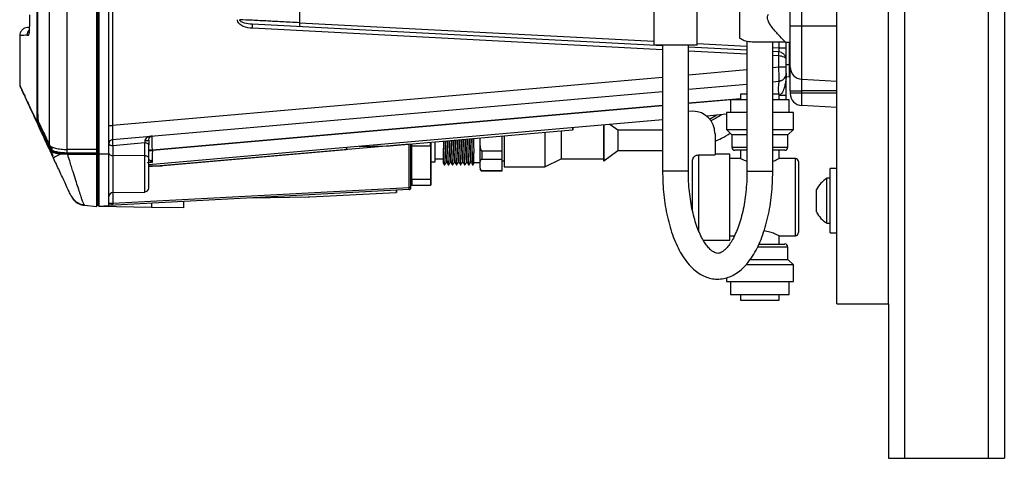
# Model space of a CAD drawing. Header units: inches. Extents: x 0.4 to 16.8, y 0 to 10.8.
# Tile 35 of 104: x 9.891 to 11.086, y 3.573 to 4.105. Entities that reach past the tile are written whole.
import ezdxf

# ---------------------------------------------------------------- set-up
doc = ezdxf.new("R2010")
doc.units = ezdxf.units.IN
doc.header["$MEASUREMENT"] = 0

msp = doc.modelspace()

# ---------------------------------------------------------------- linework, layer by layer
at = {"color": 7, "linetype": 'Continuous'}
for p, q in [((10.9644, 6.9475), (10.9644, 3.5725)), ((11.0661, 6.9475), (11.0661, 3.5725)), ((11.0856, 6.9475), (11.0856, 3.5725)), ((10.8824, 3.76), (10.8824, 6.76)), ((10.9449, 3.76), (10.9449, 6.76)), ((9.9485, 3.9472), (9.9485, 4.7343)), ((9.9843, 3.947), (9.9843, 4.7345)), ((9.9853, 4.7394), (9.9853, 3.9421)), ((9.9868, 4.7394), (9.9868, 3.9421)), ((9.9991, 3.9421), (9.9991, 4.7394)), ((9.9271, 3.9523), (9.9271, 4.7292)), ((10.0036, 4.7051), (10.0036, 3.9764)), ((9.912, 3.9874), (9.912, 4.6941)), ((9.9126, 4.6903), (9.9126, 3.9912)), ((10.8258, 4.0971), (10.8258, 4.5843)), ((10.8398, 4.0971), (10.8398, 4.5843)), ((10.2304, 4.1277), (10.2304, 4.101)), ((10.7642, 4.1318), (10.7642, 4.0822)), ((10.6602, 4.1181), (10.6602, 4.0738)), ((10.7129, 4.0738), (10.7129, 4.1181)), ((10.6709, 4.073), (10.173, 4.0991)), ((10.2304, 4.101), (10.6602, 4.0785)), ((10.7993, 4.1021), (10.7993, 4.1028)), ((10.7996, 4.1021), (10.7993, 4.1021)), ((9.8997, 4.0858), (9.9016, 4.0861)), ((10.6709, 4.0681), (10.1731, 4.0942)), ((10.8258, 4.0971), (10.8398, 4.0971)), ((10.8398, 4.0971), (10.8824, 4.0971)), ((10.8398, 4.0324), (10.8398, 4.0971)), ((9.8908, 4.0853), (9.8908, 4.0252)), ((10.7129, 4.0757), (10.7733, 4.0726)), ((10.7733, 4.0783), (10.7733, 3.9207)), ((10.8199, 4.0775), (10.7795, 4.0775)), ((10.8046, 3.9207), (10.8046, 4.0775)), ((10.8119, 4.0775), (10.8119, 4.0705)), ((10.8199, 4.0775), (10.8258, 4.0775)), ((10.8209, 4.0705), (10.8209, 4.0775)), ((10.8249, 4.0505), (10.8249, 4.0775)), ((10.7129, 4.0738), (10.6602, 4.0738)), ((10.6709, 4.073), (10.6709, 3.9207)), ((10.7022, 3.9207), (10.7022, 4.0738)), ((10.7733, 4.0676), (10.7022, 4.0714)), ((10.7733, 4.0627), (10.7022, 4.0665)), ((10.8046, 4.0709), (10.8119, 4.0705)), ((10.8116, 4.0656), (10.8046, 4.066)), ((10.8119, 4.0656), (10.8116, 4.0656)), ((10.8119, 4.0705), (10.8209, 4.0705)), ((10.8118, 4.0607), (10.8046, 4.0611)), ((10.8118, 4.0607), (10.8119, 4.0607)), ((10.8119, 4.0471), (10.8119, 4.0607)), ((10.8209, 4.0471), (10.8209, 4.0558)), ((10.8209, 4.0504), (10.8249, 4.0505)), ((10.8249, 4.0355), (10.8249, 4.0505)), ((10.7733, 4.0437), (10.7022, 4.0375)), ((10.8119, 4.0471), (10.8046, 4.0464)), ((10.8209, 4.0471), (10.8119, 4.0471)), ((10.8209, 4.0126), (10.8209, 4.0397)), ((10.6709, 4.0347), (10.0036, 3.9764)), ((10.7022, 4.0203), (10.7733, 4.0265)), ((10.8046, 4.0293), (10.8119, 4.0299)), ((10.8119, 4.0299), (10.8121, 4.0303)), ((10.82, 4.0356), (10.8249, 4.0355)), ((10.8398, 4.0324), (10.8824, 4.0302)), ((10.8398, 4.0184), (10.8398, 4.0324)), ((10.0036, 3.9592), (10.6709, 4.0176)), ((10.8258, 4.0184), (10.8398, 4.0184)), ((10.8258, 4.0184), (10.8258, 4.0159)), ((10.8258, 4.0159), (10.8398, 4.0159)), ((10.8824, 4.0184), (10.8398, 4.0184)), ((10.8398, 4.0159), (10.8398, 4.0184)), ((10.8398, 4.0159), (10.8824, 4.0159)), ((10.8398, 4.0004), (10.8398, 4.0159)), ((10.7655, 4.0087), (10.7022, 4.0032)), ((10.7533, 4.0075), (10.7022, 4.003)), ((10.7533, 4.0075), (10.7533, 3.9919)), ((10.7733, 4.0075), (10.7533, 4.0075)), ((10.7655, 4.0086), (10.7534, 4.0075)), ((10.7655, 4.0144), (10.7655, 4.0075)), ((10.7733, 4.0144), (10.7655, 4.0144)), ((10.8124, 4.0144), (10.8046, 4.0144)), ((10.8246, 4.0075), (10.8046, 4.0075)), ((10.8124, 4.0075), (10.8124, 4.0144)), ((10.8209, 4.0126), (10.8124, 4.0126)), ((10.8246, 3.9919), (10.8246, 4.0075)), ((10.6709, 4.0004), (10.0518, 3.9463)), ((10.6709, 4.0003), (10.0518, 3.9461)), ((10.7077, 3.9936), (10.7076, 3.9936)), ((10.7483, 3.9919), (10.7483, 3.9716)), ((10.7733, 3.9919), (10.7483, 3.9919)), ((10.8296, 3.9919), (10.8046, 3.9919)), ((10.8296, 3.9716), (10.8296, 3.9919)), ((10.8824, 3.9982), (10.8398, 4.0004)), ((9.912, 3.9874), (9.913, 3.9874)), ((9.9127, 3.9776), (9.9124, 3.979)), ((9.9136, 3.9789), (9.9133, 3.9797)), ((9.9142, 3.9778), (9.9136, 3.9789)), ((10.6709, 3.9831), (10.0473, 3.9286)), ((10.7483, 3.9899), (10.7244, 3.9878)), ((10.7369, 3.9889), (10.728, 3.9837)), ((9.9153, 3.9778), (9.9142, 3.9778)), ((9.9991, 3.9764), (10.0036, 3.9764)), ((10.3395, 3.9517), (10.5615, 3.9711)), ((10.528, 3.9682), (10.528, 3.9587)), ((10.5477, 3.9699), (10.5477, 3.9586)), ((10.5615, 3.9736), (10.5615, 3.9711)), ((10.5624, 3.9712), (10.5615, 3.9711)), ((10.5624, 3.9712), (10.5624, 3.9736)), ((10.5993, 3.9769), (10.5993, 3.9586)), ((10.5998, 3.9769), (10.5998, 3.9586)), ((10.6166, 3.9705), (10.607, 3.9775)), ((10.6709, 3.9705), (10.6166, 3.9705)), ((10.6166, 3.9705), (10.6166, 3.9584)), ((10.7346, 3.9668), (10.7346, 3.9406)), ((10.7483, 3.9716), (10.7549, 3.965)), ((10.7483, 3.9716), (10.7733, 3.9716)), ((10.8046, 3.9716), (10.8296, 3.9716)), ((10.823, 3.965), (10.8296, 3.9716)), ((10.0425, 3.9552), (10.0039, 3.9518)), ((10.0425, 3.9395), (10.0425, 3.9552)), ((10.3892, 3.9515), (10.3892, 3.956)), ((10.3902, 3.9519), (10.3902, 3.9561)), ((10.3951, 3.9323), (10.3951, 3.9565)), ((10.405, 3.9574), (10.405, 3.9487)), ((10.4493, 3.9613), (10.4492, 3.9588)), ((10.4492, 3.9613), (10.4492, 3.9588)), ((10.4763, 3.9455), (10.4763, 3.9636)), ((10.4788, 3.9639), (10.4788, 3.9262)), ((10.528, 3.9587), (10.528, 3.9262)), ((10.5477, 3.9586), (10.5477, 3.9358)), ((10.5993, 3.9586), (10.5993, 3.9336)), ((10.5998, 3.9586), (10.5998, 3.9336)), ((10.6166, 3.9584), (10.6166, 3.9458)), ((10.7549, 3.965), (10.7549, 3.95)), ((10.7733, 3.965), (10.7549, 3.965)), ((10.823, 3.965), (10.8046, 3.965)), ((10.823, 3.95), (10.823, 3.965)), ((9.9273, 3.9522), (9.9299, 3.9466)), ((9.9318, 3.9367), (9.9276, 3.9457)), ((9.9299, 3.9502), (9.9299, 3.9466)), ((9.9491, 3.9423), (9.9413, 3.9428)), ((9.9486, 3.9428), (9.9486, 3.9472)), ((9.9843, 3.9426), (9.9843, 3.947)), ((10.0039, 3.9518), (10.0039, 3.9399)), ((10.3633, 3.9537), (10.0473, 3.9261)), ((10.0473, 3.9371), (10.0473, 3.9527)), ((10.0518, 3.9463), (10.0473, 3.9463)), ((10.0473, 3.9461), (10.0518, 3.9461)), ((10.0518, 3.9461), (10.0518, 3.9463)), ((10.0649, 3.9277), (10.2869, 3.9471)), ((10.2869, 3.9495), (10.2869, 3.9471)), ((10.2879, 3.9472), (10.2869, 3.9471)), ((10.2879, 3.9472), (10.2879, 3.9496)), ((10.3026, 3.9509), (10.336, 3.9515)), ((10.3634, 3.9538), (10.3633, 3.9537)), ((10.3633, 3.901), (10.3633, 3.9537)), ((10.3656, 3.901), (10.3656, 3.954)), ((10.3666, 3.9515), (10.3666, 3.954)), ((10.3666, 3.9515), (10.3892, 3.9515)), ((10.3666, 3.9107), (10.3666, 3.9515)), ((10.3892, 3.9515), (10.3892, 3.9107)), ((10.3902, 3.9113), (10.3902, 3.9519)), ((10.4517, 3.9455), (10.4517, 3.9355)), ((10.4517, 3.9455), (10.4763, 3.9455)), ((10.4763, 3.9355), (10.4763, 3.9455)), ((10.5998, 3.9336), (10.6166, 3.9458)), ((10.6166, 3.9459), (10.6709, 3.9459)), ((10.7549, 3.95), (10.7733, 3.95)), ((10.7733, 3.9463), (10.7586, 3.9463)), ((10.7655, 3.9463), (10.7655, 3.9361)), ((10.8046, 3.95), (10.823, 3.95)), ((10.8192, 3.9463), (10.8046, 3.9463)), ((10.8124, 3.9363), (10.8124, 3.9463)), ((9.949, 3.9413), (9.9409, 3.9417)), ((9.9843, 3.9412), (9.949, 3.9413)), ((9.9491, 3.9423), (9.9843, 3.9421)), ((9.9843, 3.9421), (9.9853, 3.9421)), ((9.9843, 3.8781), (9.9843, 3.9412)), ((9.9853, 3.9421), (9.9853, 3.8796)), ((9.9853, 3.9421), (9.9868, 3.9421)), ((9.9868, 3.9421), (9.9868, 3.8784)), ((9.9868, 3.9421), (9.9991, 3.9421)), ((9.9991, 3.8794), (9.9991, 3.9421)), ((10.0425, 3.9395), (10.0039, 3.9399)), ((10.0039, 3.9399), (10.0039, 3.895)), ((10.0425, 3.8956), (10.0425, 3.9395)), ((10.0516, 3.9316), (10.0473, 3.931)), ((10.0516, 3.9316), (10.0496, 3.9335)), ((10.0516, 3.934), (10.0516, 3.9316)), ((10.3902, 3.9323), (10.3951, 3.9323)), ((10.3951, 3.936), (10.405, 3.936)), ((10.4082, 3.9316), (10.4091, 3.9316)), ((10.4131, 3.9316), (10.414, 3.9316)), ((10.418, 3.9316), (10.419, 3.9316)), ((10.423, 3.9316), (10.4239, 3.9316)), ((10.4279, 3.9316), (10.4288, 3.9316)), ((10.4328, 3.9316), (10.4337, 3.9316)), ((10.4377, 3.9316), (10.4386, 3.9316)), ((10.4419, 3.9316), (10.4492, 3.9316)), ((10.4517, 3.9355), (10.4763, 3.9355)), ((10.4763, 3.9218), (10.4763, 3.9355)), ((10.4763, 3.9336), (10.4788, 3.9336)), ((10.528, 3.9262), (10.5477, 3.9358)), ((10.5477, 3.936), (10.5993, 3.936)), ((10.5993, 3.9336), (10.5998, 3.9336)), ((10.7071, 3.8735), (10.7071, 3.9329)), ((10.7146, 3.9406), (10.7346, 3.9406)), ((10.7146, 3.9406), (10.7146, 3.8481)), ((10.7527, 3.9416), (10.7346, 3.9416)), ((10.7527, 3.8372), (10.7527, 3.9416)), ((10.7658, 3.9363), (10.7527, 3.9363)), ((10.8321, 3.9363), (10.8124, 3.9363)), ((10.8321, 3.8425), (10.8321, 3.9363)), ((10.8358, 3.9325), (10.8358, 3.8463)), ((10.0473, 3.9272), (10.0615, 3.9275)), ((10.4059, 3.9286), (10.4065, 3.9286)), ((10.4108, 3.9286), (10.4114, 3.9286)), ((10.4158, 3.9286), (10.4163, 3.9286)), ((10.4207, 3.9286), (10.4212, 3.9286)), ((10.4256, 3.9286), (10.4262, 3.9286)), ((10.4305, 3.9286), (10.4311, 3.9286)), ((10.4354, 3.9286), (10.436, 3.9286)), ((10.4404, 3.9286), (10.4409, 3.9286)), ((10.4492, 3.9274), (10.4492, 3.9254)), ((10.4517, 3.9218), (10.4763, 3.9218)), ((10.4517, 3.9218), (10.4517, 3.9213)), ((10.4517, 3.9213), (10.4763, 3.9213)), ((10.4763, 3.9213), (10.4763, 3.9218)), ((10.4788, 3.9262), (10.528, 3.9262)), ((10.7022, 3.9207), (10.6709, 3.9207)), ((10.7733, 3.9207), (10.8046, 3.9207)), ((10.8824, 3.9241), (10.8743, 3.9241)), ((10.8743, 3.885), (10.8743, 3.9241)), ((10.3892, 3.9107), (10.3666, 3.9107)), ((10.3666, 3.9107), (10.3666, 3.904)), ((10.3892, 3.9107), (10.3892, 3.904)), ((10.3902, 3.905), (10.3902, 3.9113)), ((10.8743, 3.9123), (10.8704, 3.9123)), ((10.8704, 3.885), (10.8704, 3.9123)), ((10.3633, 3.8985), (9.9991, 3.8794)), ((10.0037, 3.8821), (10.3633, 3.901)), ((10.0037, 3.895), (10.0037, 3.8821)), ((10.0039, 3.895), (10.0425, 3.8956)), ((10.2428, 3.8898), (10.3475, 3.8952)), ((10.3475, 3.8977), (10.3475, 3.8952)), ((10.3485, 3.8953), (10.3475, 3.8952)), ((10.3485, 3.8953), (10.3485, 3.8978)), ((10.3666, 3.904), (10.3892, 3.904)), ((10.8578, 3.885), (10.8578, 3.8987)), ((10.0901, 3.8763), (10.0901, 3.8842)), ((10.1716, 3.8885), (10.2411, 3.8897)), ((10.8578, 3.8714), (10.8578, 3.885)), ((10.8704, 3.8577), (10.8704, 3.885)), ((10.8743, 3.846), (10.8743, 3.885)), ((9.9689, 3.8802), (9.9694, 3.8795)), ((9.9694, 3.8795), (9.9843, 3.8781)), ((9.9853, 3.8796), (9.9868, 3.8796)), ((9.9868, 3.8784), (9.9991, 3.8794)), ((9.9868, 3.8784), (9.9868, 3.8781)), ((10.0509, 3.877), (9.9868, 3.8781)), ((10.0037, 3.8797), (10.0022, 3.8797)), ((10.0037, 3.8821), (10.0037, 3.8821)), ((10.0509, 3.8822), (10.0509, 3.877)), ((10.0901, 3.8763), (10.0509, 3.877)), ((10.8704, 3.8577), (10.8743, 3.8577)), ((10.7202, 3.8372), (10.7527, 3.8372)), ((10.7527, 3.8425), (10.7581, 3.8425)), ((10.8121, 3.8425), (10.8321, 3.8425)), ((10.8124, 3.8325), (10.8124, 3.8426)), ((10.8743, 3.846), (10.8824, 3.846)), ((10.823, 3.8288), (10.7861, 3.8288)), ((10.7878, 3.8325), (10.8192, 3.8325)), ((10.823, 3.8138), (10.823, 3.8288)), ((10.7771, 3.8138), (10.823, 3.8138)), ((10.8296, 3.8072), (10.823, 3.8138)), ((10.8296, 3.8072), (10.7719, 3.8072)), ((10.8296, 3.7869), (10.8296, 3.8072)), ((10.7483, 3.7916), (10.7483, 3.7869)), ((10.7483, 3.7869), (10.8296, 3.7869)), ((10.7533, 3.7869), (10.7533, 3.7713)), ((10.8246, 3.7713), (10.8246, 3.7869)), ((10.7533, 3.7713), (10.8246, 3.7713)), ((10.7655, 3.7713), (10.7655, 3.7644)), ((10.7655, 3.7644), (10.8124, 3.7644)), ((10.8124, 3.7644), (10.8124, 3.7713)), ((10.8824, 3.76), (10.9449, 3.76)), ((10.9449, 3.76), (10.9449, 3.5725)), ((10.9449, 3.5725), (10.9644, 3.5725)), ((10.9644, 3.5725), (11.0661, 3.5725)), ((11.0661, 3.5725), (11.0856, 3.5725))]:
    msp.add_line(p, q, dxfattribs=at)
at = {"color": 7, "linetype": 'Continuous', "flags": 128}
for points in [[(10.7076, 3.9936), (10.7024, 3.9931), (10.7021, 3.9931)], [(10.0473, 3.9527), (10.0472, 3.9532), (10.0469, 3.9537), (10.0465, 3.9541), (10.0459, 3.9545), (10.0451, 3.9548), (10.0443, 3.955), (10.0434, 3.9552), (10.0425, 3.9552)], [(9.9991, 3.9543), (9.9992, 3.9538), (9.9994, 3.9534), (9.9999, 3.9529), (10.0005, 3.9526), (10.0012, 3.9523), (10.002, 3.952), (10.003, 3.9519), (10.0039, 3.9518)], [(9.9991, 3.9423), (9.9992, 3.9419), (9.9994, 3.9414), (9.9999, 3.941), (10.0005, 3.9406), (10.0012, 3.9403), (10.002, 3.9401), (10.003, 3.9399), (10.0039, 3.9399)], [(10.0473, 3.9371), (10.0472, 3.9375), (10.0469, 3.938), (10.0465, 3.9384), (10.0459, 3.9388), (10.0451, 3.9391), (10.0443, 3.9393), (10.0434, 3.9395), (10.0425, 3.9395)]]:
    msp.add_lwpolyline(points, dxfattribs=at)
at = {"color": 7, "linetype": 'Continuous'}
for centre, radius, start, end in [((10.1589, 4.0962), 0.0144, 352.1808, 11.8131), ((10.2447, 4.099), 0.0144, 172.1808, 191.8131), ((9.9095, 4.0858), 0.00985, 134.7156, 180.0226), ((9.9115, 4.0861), 0.00985, 160.8492, 180.0669), ((10.7975, 4.0627), 0.0144, 352.1808, 11.8131), ((10.7977, 4.0632), 0.0144, 350.1973, 9.8027), ((10.8249, 4.0514), 0.000984, 271, 0), ((10.8111, 4.0397), 0.00984, 338.6089, 0), ((10.8406, 4.0472), 0.0148, 180, 267), ((10.8583, 4.0217), 0.0471, 170.0171, 188.9943), ((10.8111, 4.0397), 0.00984, 275, 300.683), ((10.8249, 4.0345), 0.000984, 0, 89), ((9.8933, 4.0252), 0.00246, 180, 205), ((10.8406, 4.0152), 0.0148, 180, 267), ((10.7077, 3.9668), 0.0268, 0, 90), ((9.9133, 3.9788), 0.000956, 88.7775, 168.7496), ((9.9137, 3.9779), 0.000972, 93.1421, 197.9531), ((9.9142, 3.9768), 0.000982, 91.3217, 203.9599), ((10.004, 3.9543), 0.00492, 95, 180), ((10.0326, 3.9569), 0.0292, 175.4124, 189.9225), ((10.0438, 3.972), 0.014, 265.6147, 284.3853), ((9.9285, 3.9461), 0.000981, 91.5286, 203.2692), ((9.9423, 3.9418), 0.0014, 134.0671, 184.6849), ((10.3352, 4.0007), 0.0492, 271, 275), ((10.7586, 3.95), 0.00375, 180, 270), ((10.8192, 3.95), 0.00375, 270, 0), ((9.9622, 3.8917), 0.0543, 113.0959, 124.0042), ((9.9538, 3.9415), 0.00477, 169.7629, 181.8989), ((10.0521, 3.9276), 0.00635, 94.714, 113.3168), ((10.8321, 3.9325), 0.00375, 0, 90), ((10.0606, 3.9767), 0.0492, 271, 275), ((10.4517, 3.9237), 0.00246, 180, 270), ((10.8863, 3.885), 0.0316, 120.1198, 154.3744), ((10.004, 3.89), 0.00492, 91, 180), ((10.0424, 3.9006), 0.00492, 271, 0), ((10.3515, 3.8998), 0.0118, 354.0365, 5.9589), ((10.3638, 3.7757), 0.1253, 89.191, 90.2576), ((10.3631, 3.901), 0.00246, 273, 360), ((9.9705, 3.8995), 0.0193, 205.162, 265.2079), ((9.9711, 3.8991), 0.0197, 205, 241.3195), ((10.2403, 3.9389), 0.0492, 271, 273), ((9.9853, 3.8806), 0.000984, 180, 269), ((10.0026, 4.1327), 0.2506, 269.191, 270.2576), ((10.0039, 3.8742), 0.00616, 92.3458, 119.73), ((10.8863, 3.885), 0.0316, 205.6256, 239.8802), ((10.8321, 3.8463), 0.00375, 270, 0), ((10.8192, 3.8288), 0.00375, 0, 90)]:
    msp.add_arc(centre, radius, start, end, dxfattribs=at)
for centre, major_axis, start_param, end_param in [((8.195, 1.6439), (26.9244, 0), 1.504289, 1.505622), ((8.2131, 1.6439), (26.8718, 0), 1.504836, 1.506167)]:
    msp.add_ellipse(centre, major_axis=major_axis, ratio=0.08573, start_param=start_param, end_param=end_param, dxfattribs=at)
for points, knots in [([(9.9016, 4.0861), (9.9018, 4.0865), (9.9022, 4.0873), (9.9028, 4.093), (9.9032, 4.1009), (9.9032, 4.1072), (9.9032, 4.1104)], [0, 0, 0, 0, 0.2505336, 0.5002174, 0.7500089, 1, 1, 1, 1]), ([(10.7993, 4.1028), (10.7989, 4.1039), (10.7981, 4.1062), (10.7985, 4.1092), (10.7991, 4.1107), (10.7993, 4.1112)], [0, 0, 0, 0, 0.413605, 0.830475, 1, 1, 1, 1]), ([(10.1731, 4.0942), (10.1694, 4.0946), (10.1637, 4.0953), (10.1579, 4.0988), (10.1558, 4.1015), (10.1551, 4.1032), (10.155, 4.1042), (10.155, 4.1047)], [0, 0, 0, 0, 0.498346, 0.748463, 0.874158, 0.938313, 1, 1, 1, 1]), ([(10.2304, 4.101), (10.2265, 4.1012), (10.2192, 4.1016), (10.209, 4.1021), (10.1999, 4.1025), (10.1878, 4.1032), (10.1733, 4.1039), (10.1628, 4.1044), (10.1577, 4.1047)], [0, 0, 0, 0, 0.144597, 0.276171, 0.394722, 0.500247, 0.76062, 1, 1, 1, 1]), ([(10.173, 4.0991), (10.1698, 4.0994), (10.1652, 4.0998), (10.1603, 4.1015), (10.1585, 4.103), (10.1578, 4.1039), (10.1578, 4.1044), (10.1577, 4.1047)], [0, 0, 0, 0, 0.55893, 0.808186, 0.913722, 0.958952, 1, 1, 1, 1]), ([(10.8199, 4.0775), (10.8197, 4.0777), (10.8193, 4.0781), (10.8159, 4.0817), (10.8101, 4.088), (10.8035, 4.0951), (10.8003, 4.1007), (10.7996, 4.1021)], [0, 0, 0, 0, 0.1714751, 0.342162, 0.5827019, 0.8987497, 1, 1, 1, 1]), ([(9.9001, 4.0952), (9.8989, 4.095), (9.8964, 4.0946), (9.8933, 4.0922), (9.8912, 4.089), (9.8909, 4.0865), (9.8908, 4.0853)], [0, 0, 0, 0, 0.240971, 0.500417, 0.759628, 1, 1, 1, 1]), ([(9.9028, 4.0953), (9.9027, 4.0953), (9.9002, 4.0952), (9.9002, 4.0952), (9.9001, 4.0952)], [0, 0, 0, 0, 0.069732, 1, 1, 1, 1]), ([(10.8258, 4.0472), (10.8258, 4.0473), (10.8258, 4.0477), (10.8258, 4.0505), (10.8258, 4.0551), (10.8258, 4.0616), (10.8258, 4.0695), (10.8258, 4.0785), (10.8258, 4.0878), (10.8258, 4.0941), (10.8258, 4.0971)], [0, 0, 0, 0, 0.116516, 0.240011, 0.368641, 0.5, 0.631359, 0.759989, 0.883484, 1, 1, 1, 1]), ([(9.8997, 4.0858), (9.8971, 4.0857), (9.8919, 4.0854), (9.8912, 4.0854), (9.8908, 4.0853)], [0, 0, 0, 0, 0.500079, 1, 1, 1, 1]), ([(10.7795, 4.0775), (10.7768, 4.0777), (10.7715, 4.0782), (10.7668, 4.0805), (10.7647, 4.0819), (10.7642, 4.0822)], [0, 0, 0, 0, 0.436721, 0.870339, 1, 1, 1, 1]), ([(10.8119, 4.0705), (10.812, 4.0702), (10.812, 4.0696), (10.8121, 4.0686), (10.8121, 4.0678), (10.812, 4.0668), (10.8119, 4.0661), (10.8118, 4.0657), (10.8116, 4.0657), (10.8116, 4.0656)], [0, 0, 0, 0, 0.126736, 0.251558, 0.37487, 0.497092, 0.73375, 0.86319, 1, 1, 1, 1]), ([(10.8209, 4.0558), (10.8208, 4.057), (10.8205, 4.0594), (10.8185, 4.0625), (10.8156, 4.0649), (10.8131, 4.0654), (10.8119, 4.0656)], [0, 0, 0, 0, 0.252783, 0.517338, 0.771233, 1, 1, 1, 1]), ([(10.8209, 4.0558), (10.8209, 4.056), (10.8209, 4.0563), (10.8209, 4.0581), (10.8209, 4.06), (10.8209, 4.0624), (10.8209, 4.0658), (10.8209, 4.0687), (10.8209, 4.0705)], [0, 0, 0, 0, 0.239929, 0.370159, 0.500396, 0.630454, 0.760616, 1, 1, 1, 1]), ([(10.8209, 4.0558), (10.8208, 4.0564), (10.8205, 4.0576), (10.8185, 4.0592), (10.8156, 4.0604), (10.8131, 4.0606), (10.8119, 4.0607)], [0, 0, 0, 0, 0.252783, 0.517338, 0.771233, 1, 1, 1, 1]), ([(10.8121, 4.0303), (10.8121, 4.0303), (10.8121, 4.0304), (10.8122, 4.0316), (10.8123, 4.0346), (10.8122, 4.0393), (10.8121, 4.0436), (10.812, 4.0459), (10.8119, 4.0471)], [0, 0, 0, 0, 0.005834, 0.1509959, 0.4283824, 0.7057637, 0.850927, 1, 1, 1, 1]), ([(10.8209, 4.0397), (10.8209, 4.0374), (10.8207, 4.0331), (10.8198, 4.0269), (10.8184, 4.021), (10.8164, 4.0164), (10.8141, 4.0138), (10.8128, 4.013), (10.8122, 4.0129), (10.8119, 4.0128)], [0, 0, 0, 0, 0.240841, 0.438914, 0.629294, 0.859494, 0.937793, 0.970467, 1, 1, 1, 1]), ([(10.8209, 4.0397), (10.8209, 4.0398), (10.8209, 4.04), (10.8209, 4.0409), (10.8209, 4.0418), (10.8209, 4.043), (10.8209, 4.0447), (10.8209, 4.0462), (10.8209, 4.0471)], [0, 0, 0, 0, 0.239798, 0.369824, 0.5, 0.629946, 0.760202, 1, 1, 1, 1]), ([(10.8258, 4.0184), (10.8258, 4.022), (10.8258, 4.0276), (10.8258, 4.0343), (10.8258, 4.0389), (10.8258, 4.0426), (10.8258, 4.0462), (10.8258, 4.0468), (10.8258, 4.0472)], [0, 0, 0, 0, 0.239457, 0.368361, 0.5, 0.631639, 0.760543, 1, 1, 1, 1]), ([(10.8121, 4.0303), (10.8129, 4.0304), (10.8146, 4.0306), (10.817, 4.0318), (10.8191, 4.0337), (10.8199, 4.0354), (10.8203, 4.0363)], [0, 0, 0, 0, 0.237411, 0.489114, 0.746648, 1, 1, 1, 1]), ([(9.8908, 4.0252), (9.8911, 4.0246), (9.8916, 4.0235), (9.8958, 4.0144), (9.9024, 4.0003), (9.909, 3.9861), (9.9124, 3.979)], [0, 0, 0, 0, 0.248342, 0.497387, 0.74774, 1, 1, 1, 1]), ([(9.891, 4.0242), (9.8913, 4.0236), (9.8918, 4.0225), (9.8961, 4.0133), (9.9025, 3.9995), (9.9089, 3.9858), (9.912, 3.9792)], [0, 0, 0, 0, 0.25337, 0.507361, 0.762606, 1, 1, 1, 1]), ([(10.8258, 4.0159), (10.8258, 4.0158), (10.8258, 4.0156), (10.8258, 4.0154), (10.8258, 4.0152), (10.8258, 4.0152), (10.8258, 4.0152)], [0, 0, 0, 0, 0.2522444, 0.5001331, 0.7494902, 1, 1, 1, 1]), ([(10.8209, 4.0074), (10.8209, 4.0082), (10.8209, 4.0097), (10.8209, 4.0117), (10.8209, 4.0126)], [0, 0, 0, 0, 0.499488, 1, 1, 1, 1]), ([(9.9126, 3.9912), (9.9126, 3.9901), (9.9127, 3.9879), (9.9128, 3.985), (9.9131, 3.9826), (9.9133, 3.9819), (9.9134, 3.9816)], [0, 0, 0, 0, 0.2417048, 0.483349, 0.7267298, 1, 1, 1, 1]), ([(9.9124, 3.979), (9.9123, 3.9795), (9.9122, 3.9806), (9.9121, 3.9827), (9.912, 3.985), (9.912, 3.9866), (9.912, 3.9874)], [0, 0, 0, 0, 0.250429, 0.500399, 0.750025, 1, 1, 1, 1]), ([(9.9133, 3.9797), (9.9133, 3.9802), (9.9132, 3.9812), (9.913, 3.9831), (9.913, 3.9852), (9.913, 3.9867), (9.913, 3.9874)], [0, 0, 0, 0, 0.250978, 0.500472, 0.750637, 1, 1, 1, 1]), ([(9.9134, 3.9816), (9.9155, 3.9771), (9.9197, 3.9682), (9.9246, 3.9576), (9.9271, 3.9523)], [0, 0, 0, 0, 0.499783, 1, 1, 1, 1]), ([(10.7424, 3.9894), (10.7392, 3.9873), (10.735, 3.9845), (10.7304, 3.9824), (10.7293, 3.9819)], [0, 0, 0, 0, 0.756135, 1, 1, 1, 1]), ([(9.9276, 3.9457), (9.925, 3.9513), (9.9198, 3.9625), (9.9155, 3.9718), (9.9133, 3.9764)], [0, 0, 0, 0, 0.500336, 1, 1, 1, 1]), ([(9.9285, 3.947), (9.9259, 3.9526), (9.9207, 3.9638), (9.9163, 3.9731), (9.9142, 3.9778)], [0, 0, 0, 0, 0.500879, 1, 1, 1, 1]), ([(10.0036, 3.9764), (10.0035, 3.9752), (10.0035, 3.9729), (10.0034, 3.9686), (10.0034, 3.9639), (10.0034, 3.9608), (10.0035, 3.9594), (10.0035, 3.9593), (10.0036, 3.9592)], [0, 0, 0, 0, 0.13071, 0.2577376, 0.5, 0.7422579, 0.8692866, 1, 1, 1, 1]), ([(10.7346, 3.9572), (10.7372, 3.9584), (10.7436, 3.9612), (10.7495, 3.9648), (10.753, 3.9669)], [0, 0, 0, 0, 0.417939, 1, 1, 1, 1]), ([(10.0428, 3.9581), (10.0427, 3.9577), (10.0426, 3.9566), (10.0425, 3.9557), (10.0425, 3.9552)], [0, 0, 0, 0, 0.447699, 1, 1, 1, 1]), ([(10.0518, 3.9634), (10.0507, 3.9633), (10.0485, 3.963), (10.0456, 3.9618), (10.0438, 3.9604), (10.0429, 3.9591), (10.0428, 3.9584), (10.0428, 3.9581)], [0, 0, 0, 0, 0.30577, 0.600654, 0.835113, 0.923327, 1, 1, 1, 1]), ([(10.0473, 3.9585), (10.0473, 3.9588), (10.0473, 3.9594), (10.0477, 3.9607), (10.0486, 3.9621), (10.0501, 3.9631), (10.0512, 3.9633), (10.0518, 3.9634)], [0, 0, 0, 0, 0.0766684, 0.1648868, 0.3993454, 0.69423, 1, 1, 1, 1]), ([(10.0473, 3.9585), (10.0473, 3.9575), (10.0473, 3.9555), (10.0473, 3.9537), (10.0473, 3.9527)], [0, 0, 0, 0, 0.499628, 1, 1, 1, 1]), ([(10.0518, 3.9463), (10.0518, 3.9474), (10.0517, 3.9497), (10.0516, 3.954), (10.0516, 3.9587), (10.0516, 3.9618), (10.0517, 3.9632), (10.0518, 3.9633), (10.0518, 3.9634)], [0, 0, 0, 0, 0.130463, 0.25745, 0.5, 0.742546, 0.869533, 1, 1, 1, 1]), ([(10.4065, 3.9291), (10.4065, 3.9289), (10.4063, 3.9285), (10.4061, 3.9315), (10.4059, 3.9374), (10.4056, 3.9458), (10.4054, 3.9529), (10.4053, 3.9568), (10.4053, 3.9574)], [0, 0, 0, 0, 0.104642, 0.318644, 0.532684, 0.746697, 0.960742, 1, 1, 1, 1]), ([(10.407, 3.9576), (10.407, 3.955), (10.4072, 3.9493), (10.4075, 3.9416), (10.4077, 3.9355), (10.408, 3.932), (10.4081, 3.9319), (10.4082, 3.9319)], [0, 0, 0, 0, 0.191775, 0.409765, 0.627807, 0.845822, 1, 1, 1, 1]), ([(10.4091, 3.9319), (10.4091, 3.9319), (10.409, 3.9316), (10.4088, 3.9342), (10.4085, 3.9394), (10.4083, 3.947), (10.408, 3.9535), (10.4079, 3.9571), (10.4079, 3.9577)], [0, 0, 0, 0, 0.053947, 0.279165, 0.50437, 0.729617, 0.954829, 1, 1, 1, 1]), ([(10.4096, 3.9578), (10.4097, 3.9548), (10.4099, 3.9484), (10.4101, 3.9398), (10.4104, 3.933), (10.4106, 3.9291), (10.4108, 3.929), (10.4108, 3.929)], [0, 0, 0, 0, 0.197097, 0.413677, 0.630246, 0.846823, 1, 1, 1, 1]), ([(10.4114, 3.9291), (10.4114, 3.9289), (10.4113, 3.9285), (10.411, 3.9315), (10.4108, 3.9374), (10.4105, 3.9458), (10.4103, 3.9531), (10.4102, 3.9571), (10.4102, 3.9579)], [0, 0, 0, 0, 0.103468, 0.315553, 0.527676, 0.739772, 0.951901, 1, 1, 1, 1]), ([(10.4119, 3.958), (10.412, 3.9552), (10.4121, 3.9495), (10.4124, 3.9416), (10.4126, 3.9355), (10.4129, 3.932), (10.413, 3.9319), (10.4131, 3.9319)], [0, 0, 0, 0, 0.200261, 0.415962, 0.631715, 0.847441, 1, 1, 1, 1]), ([(10.414, 3.9319), (10.414, 3.9319), (10.4139, 3.9316), (10.4137, 3.9342), (10.4134, 3.9394), (10.4132, 3.947), (10.413, 3.9536), (10.4128, 3.9574), (10.4128, 3.9581)], [0, 0, 0, 0, 0.057286, 0.279167, 0.501035, 0.722943, 0.944818, 1, 1, 1, 1]), ([(10.4145, 3.9582), (10.4146, 3.9551), (10.4148, 3.9486), (10.415, 3.9398), (10.4153, 3.933), (10.4156, 3.9291), (10.4157, 3.929), (10.4158, 3.929)], [0, 0, 0, 0, 0.204643, 0.419188, 0.633721, 0.848263, 1, 1, 1, 1]), ([(10.4163, 3.9291), (10.4163, 3.9289), (10.4162, 3.9285), (10.4159, 3.9315), (10.4157, 3.9374), (10.4154, 3.9458), (10.4152, 3.9532), (10.4151, 3.9574), (10.4151, 3.9583)], [0, 0, 0, 0, 0.10325, 0.313233, 0.523255, 0.733249, 0.943275, 1, 1, 1, 1]), ([(10.4168, 3.9584), (10.4169, 3.9555), (10.417, 3.9496), (10.4173, 3.9416), (10.4176, 3.9355), (10.4178, 3.932), (10.418, 3.9319), (10.418, 3.9319)], [0, 0, 0, 0, 0.208571, 0.422031, 0.635542, 0.849026, 1, 1, 1, 1]), ([(10.4189, 3.9319), (10.4189, 3.9319), (10.4188, 3.9316), (10.4186, 3.9342), (10.4183, 3.9394), (10.4181, 3.947), (10.4179, 3.9538), (10.4178, 3.9576), (10.4177, 3.9585)], [0, 0, 0, 0, 0.059895, 0.278683, 0.497458, 0.716274, 0.935056, 1, 1, 1, 1]), ([(10.4194, 3.9587), (10.4195, 3.9554), (10.4197, 3.9487), (10.42, 3.9398), (10.4202, 3.933), (10.4205, 3.9291), (10.4206, 3.929), (10.4207, 3.929)], [0, 0, 0, 0, 0.212048, 0.424596, 0.637131, 0.849676, 1, 1, 1, 1]), ([(10.4213, 3.9291), (10.4212, 3.9289), (10.4211, 3.9285), (10.4208, 3.9315), (10.4206, 3.9374), (10.4203, 3.9458), (10.4201, 3.9533), (10.42, 3.9577), (10.42, 3.9587), (10.42, 3.9587)], [0, 0, 0, 0, 0.103895, 0.311616, 0.519376, 0.727108, 0.934872, 0.99942, 1, 1, 1, 1]), ([(10.4217, 3.9589), (10.4217, 3.9588), (10.4218, 3.9557), (10.4219, 3.9497), (10.4222, 3.9416), (10.4225, 3.9355), (10.4227, 3.932), (10.4229, 3.9319), (10.423, 3.9319)], [0, 0, 0, 0, 0.005395, 0.216671, 0.427946, 0.639272, 0.850571, 1, 1, 1, 1]), ([(10.4239, 3.9319), (10.4238, 3.9319), (10.4237, 3.9316), (10.4236, 3.9342), (10.4232, 3.9394), (10.423, 3.947), (10.4228, 3.9538), (10.4227, 3.9578), (10.4226, 3.9588), (10.4226, 3.959)], [0, 0, 0, 0, 0.0616, 0.277542, 0.493472, 0.709441, 0.925378, 0.99239, 1, 1, 1, 1]), ([(10.4243, 3.9591), (10.4243, 3.959), (10.4244, 3.9555), (10.4247, 3.9487), (10.4249, 3.9398), (10.4252, 3.933), (10.4254, 3.9291), (10.4255, 3.929), (10.4256, 3.929)], [0, 0, 0, 0, 0.008655, 0.219257, 0.42986, 0.640451, 0.851051, 1, 1, 1, 1]), ([(10.4262, 3.9291), (10.4262, 3.9289), (10.426, 3.9285), (10.4258, 3.9315), (10.4256, 3.9374), (10.4252, 3.9458), (10.4251, 3.9533), (10.425, 3.9578), (10.4249, 3.959), (10.4249, 3.9591)], [0, 0, 0, 0, 0.105251, 0.31056, 0.515907, 0.721228, 0.92658, 0.990378, 1, 1, 1, 1]), ([(10.4266, 3.9593), (10.4266, 3.9591), (10.4267, 3.9559), (10.4269, 3.9497), (10.4272, 3.9416), (10.4274, 3.9355), (10.4277, 3.932), (10.4278, 3.9319), (10.4279, 3.9319)], [0, 0, 0, 0, 0.015428, 0.224573, 0.433717, 0.64291, 0.852078, 1, 1, 1, 1]), ([(10.4288, 3.9319), (10.4288, 3.9319), (10.4286, 3.9316), (10.4285, 3.9342), (10.4282, 3.9394), (10.4279, 3.947), (10.4277, 3.9538), (10.4276, 3.958), (10.4276, 3.9591), (10.4275, 3.9594)], [0, 0, 0, 0, 0.062294, 0.275673, 0.489039, 0.702444, 0.915817, 0.982034, 1, 1, 1, 1]), ([(10.4293, 3.9595), (10.4293, 3.9593), (10.4294, 3.9557), (10.4296, 3.9487), (10.4298, 3.9398), (10.4301, 3.933), (10.4303, 3.9291), (10.4305, 3.929), (10.4305, 3.929)], [0, 0, 0, 0, 0.017639, 0.226332, 0.435027, 0.643709, 0.852401, 1, 1, 1, 1]), ([(10.4311, 3.9291), (10.4311, 3.9289), (10.4309, 3.9285), (10.4307, 3.9315), (10.4305, 3.9374), (10.4302, 3.9458), (10.43, 3.9533), (10.4299, 3.958), (10.4298, 3.9593), (10.4298, 3.9596)], [0, 0, 0, 0, 0.1071543, 0.309976, 0.5128347, 0.7156676, 0.918531, 0.9815561, 1, 1, 1, 1]), ([(10.4315, 3.9597), (10.4315, 3.9594), (10.4316, 3.956), (10.4318, 3.9497), (10.4321, 3.9416), (10.4323, 3.9355), (10.4326, 3.932), (10.4327, 3.9319), (10.4328, 3.9319)], [0, 0, 0, 0, 0.02526, 0.232316, 0.439372, 0.646476, 0.853556, 1, 1, 1, 1]), ([(10.4337, 3.9319), (10.4337, 3.9319), (10.4336, 3.9316), (10.4334, 3.9342), (10.4331, 3.9394), (10.4329, 3.947), (10.4326, 3.9538), (10.4325, 3.9581), (10.4325, 3.9594), (10.4325, 3.9598)], [0, 0, 0, 0, 0.061926, 0.273037, 0.484135, 0.695271, 0.906376, 0.971889, 1, 1, 1, 1]), ([(10.4342, 3.96), (10.4342, 3.9595), (10.4343, 3.9558), (10.4345, 3.9487), (10.4347, 3.9398), (10.435, 3.933), (10.4352, 3.9291), (10.4354, 3.929), (10.4354, 3.929)], [0, 0, 0, 0, 0.0264608, 0.2332801, 0.4401002, 0.6469089, 0.8537264, 1, 1, 1, 1]), ([(10.436, 3.9291), (10.436, 3.9289), (10.4359, 3.9285), (10.4356, 3.9315), (10.4354, 3.9374), (10.4351, 3.9458), (10.4349, 3.9533), (10.4348, 3.9581), (10.4347, 3.9596), (10.4347, 3.96)], [0, 0, 0, 0, 0.109399, 0.309705, 0.510048, 0.710366, 0.910713, 0.972957, 1, 1, 1, 1]), ([(10.4364, 3.9602), (10.4364, 3.9597), (10.4366, 3.9562), (10.4367, 3.9497), (10.437, 3.9416), (10.4373, 3.9355), (10.4375, 3.932), (10.4376, 3.9319), (10.4377, 3.9319)], [0, 0, 0, 0, 0.034898, 0.239907, 0.444915, 0.649972, 0.855004, 1, 1, 1, 1]), ([(10.4386, 3.9319), (10.4386, 3.9319), (10.4385, 3.9316), (10.4383, 3.9342), (10.438, 3.9394), (10.4378, 3.947), (10.4376, 3.9538), (10.4374, 3.9583), (10.4374, 3.9597), (10.4374, 3.9602)], [0, 0, 0, 0, 0.060484, 0.269614, 0.478733, 0.68789, 0.897014, 0.961913, 1, 1, 1, 1]), ([(10.4391, 3.9604), (10.4391, 3.9598), (10.4392, 3.956), (10.4394, 3.9487), (10.4396, 3.9398), (10.4399, 3.933), (10.4402, 3.9291), (10.4403, 3.929), (10.4404, 3.929)], [0, 0, 0, 0, 0.035126, 0.240104, 0.445084, 0.650052, 0.855028, 1, 1, 1, 1]), ([(10.441, 3.9291), (10.4409, 3.9289), (10.4408, 3.9285), (10.4405, 3.9315), (10.4403, 3.9374), (10.44, 3.9459), (10.4398, 3.9534), (10.4397, 3.9583), (10.4397, 3.9599), (10.4396, 3.9604)], [0, 0, 0, 0, 0.113371, 0.311246, 0.509157, 0.707043, 0.904959, 0.964564, 1, 1, 1, 1]), ([(10.4413, 3.9606), (10.4414, 3.9599), (10.4415, 3.9563), (10.4416, 3.9501), (10.4418, 3.9454), (10.4419, 3.9433)], [0, 0, 0, 0, 0.107323, 0.598597, 1, 1, 1, 1]), ([(10.4492, 3.9588), (10.4492, 3.9558), (10.4492, 3.9498), (10.4492, 3.9413), (10.4492, 3.9338), (10.4492, 3.9304), (10.4492, 3.9286)], [0, 0, 0, 0, 0.245667, 0.5, 0.754333, 1, 1, 1, 1]), ([(10.4492, 3.9588), (10.4492, 3.9571), (10.4492, 3.9546), (10.4493, 3.9514), (10.4496, 3.9494), (10.4499, 3.9478), (10.4503, 3.9468), (10.4508, 3.946), (10.4511, 3.9457), (10.4515, 3.9455), (10.4516, 3.9455), (10.4517, 3.9455)], [0, 0, 0, 0, 0.3495362, 0.5465878, 0.6817059, 0.7763166, 0.8821375, 0.922103, 0.9623772, 0.9862152, 1, 1, 1, 1]), ([(9.9311, 3.9399), (9.9305, 3.9411), (9.9291, 3.9438), (9.9277, 3.9469), (9.9265, 3.9494), (9.9257, 3.9509), (9.9256, 3.9511), (9.9256, 3.9512)], [0, 0, 0, 0, 0.180532, 0.3956415, 0.5966338, 0.8006291, 1, 1, 1, 1]), ([(9.9256, 3.9512), (9.9256, 3.9511), (9.9257, 3.9509), (9.9265, 3.9494), (9.9277, 3.9469), (9.9292, 3.9438), (9.9305, 3.941), (9.9312, 3.9397)], [0, 0, 0, 0, 0.197447, 0.399466, 0.598524, 0.811544, 1, 1, 1, 1]), ([(9.9271, 3.9523), (9.9277, 3.9516), (9.9289, 3.9503), (9.934, 3.9486), (9.9407, 3.9475), (9.9459, 3.9473), (9.9485, 3.9472)], [0, 0, 0, 0, 0.256031, 0.51226, 0.762992, 1, 1, 1, 1]), ([(9.9409, 3.9417), (9.9392, 3.9419), (9.9358, 3.9422), (9.9318, 3.9432), (9.9288, 3.9443), (9.928, 3.9452), (9.9276, 3.9457)], [0, 0, 0, 0, 0.249078, 0.499164, 0.748278, 1, 1, 1, 1]), ([(9.9413, 3.9428), (9.9397, 3.943), (9.9364, 3.9434), (9.9326, 3.9445), (9.9296, 3.9456), (9.9289, 3.9466), (9.9285, 3.947)], [0, 0, 0, 0, 0.249076, 0.499152, 0.748285, 1, 1, 1, 1]), ([(9.9486, 3.9428), (9.9462, 3.9429), (9.9414, 3.9431), (9.9354, 3.9441), (9.9316, 3.9454), (9.9304, 3.9463), (9.9299, 3.9466)], [0, 0, 0, 0, 0.2800091, 0.5598425, 0.8445035, 1, 1, 1, 1]), ([(10.0518, 3.9461), (10.0518, 3.945), (10.0517, 3.9426), (10.0516, 3.9383), (10.0516, 3.9357), (10.0516, 3.934)], [0, 0, 0, 0, 0.261418, 0.515472, 1, 1, 1, 1]), ([(10.3666, 3.9515), (10.3664, 3.9516), (10.3663, 3.9516), (10.366, 3.9516), (10.3658, 3.9516), (10.3657, 3.9517), (10.3656, 3.9518), (10.3656, 3.9518), (10.3656, 3.9519)], [0, 0, 0, 0, 0.24169, 0.368643, 0.499499, 0.709891, 0.845072, 1, 1, 1, 1]), ([(10.3892, 3.9515), (10.3893, 3.9516), (10.3895, 3.9516), (10.3898, 3.9516), (10.3899, 3.9516), (10.3901, 3.9517), (10.3902, 3.9518), (10.3902, 3.9518), (10.3902, 3.9519)], [0, 0, 0, 0, 0.24175, 0.368709, 0.499555, 0.709957, 0.845114, 1, 1, 1, 1]), ([(10.405, 3.9487), (10.405, 3.9457), (10.4052, 3.9396), (10.4055, 3.9329), (10.4057, 3.929), (10.4059, 3.929), (10.4059, 3.929)], [0, 0, 0, 0, 0.2711506, 0.5423015, 0.8134766, 1, 1, 1, 1]), ([(10.405, 3.9303), (10.405, 3.9306), (10.405, 3.9312), (10.405, 3.9359), (10.405, 3.9421), (10.405, 3.9469), (10.405, 3.9487)], [0, 0, 0, 0, 0.260894, 0.537667, 0.824538, 1, 1, 1, 1]), ([(10.4419, 3.9306), (10.4419, 3.9306), (10.4419, 3.9305), (10.4419, 3.934), (10.4419, 3.9387), (10.4419, 3.9423), (10.4419, 3.9433)], [0, 0, 0, 0, 0.219484, 0.54376, 0.878478, 1, 1, 1, 1]), ([(9.953, 3.8913), (9.9524, 3.8926), (9.9511, 3.8954), (9.9459, 3.9065), (9.9392, 3.9209), (9.9342, 3.9315), (9.9318, 3.9367)], [0, 0, 0, 0, 0.226825, 0.477552, 0.741882, 1, 1, 1, 1]), ([(9.9689, 3.8802), (9.9686, 3.8809), (9.968, 3.8824), (9.9664, 3.8868), (9.9643, 3.8929), (9.9618, 3.9006), (9.9588, 3.9098), (9.956, 3.9186), (9.9535, 3.9267), (9.9514, 3.9337), (9.9498, 3.9387), (9.949, 3.9413)], [0, 0, 0, 0, 0.116836, 0.23525, 0.359338, 0.488965, 0.613915, 0.749217, 0.824664, 0.908253, 1, 1, 1, 1]), ([(9.9843, 3.9412), (9.9843, 3.9412), (9.9843, 3.9413), (9.9843, 3.9415), (9.9843, 3.9416), (9.9843, 3.9418), (9.9843, 3.9419), (9.9843, 3.942), (9.9843, 3.9421), (9.9843, 3.9421)], [0, 0, 0, 0, 0.125927, 0.251824, 0.37772, 0.503614, 0.629506, 0.755397, 1, 1, 1, 1]), ([(9.9843, 3.8806), (9.9843, 3.8808), (9.9843, 3.8812), (9.9843, 3.8847), (9.9843, 3.8903), (9.9843, 3.8983), (9.9843, 3.9082), (9.9843, 3.9192), (9.9843, 3.9306), (9.9843, 3.9384), (9.9843, 3.9421)], [0, 0, 0, 0, 0.116516, 0.240011, 0.368641, 0.5, 0.631359, 0.759989, 0.883484, 1, 1, 1, 1]), ([(10.0459, 3.9315), (10.0459, 3.9315), (10.0475, 3.9319), (10.0496, 3.9318), (10.0516, 3.9316)], [0, 0, 0, 0, 0.005633, 1, 1, 1, 1]), ([(10.0473, 3.9006), (10.0473, 3.9007), (10.0473, 3.9011), (10.0473, 3.9033), (10.0473, 3.9065), (10.0473, 3.9106), (10.0473, 3.9154), (10.0473, 3.9209), (10.0473, 3.9266), (10.0473, 3.9321), (10.0473, 3.9355), (10.0473, 3.9371)], [0, 0, 0, 0, 0.1138101, 0.2276203, 0.3383758, 0.4442661, 0.553394, 0.6665109, 0.7806708, 0.8927636, 1, 1, 1, 1]), ([(10.0496, 3.9335), (10.0493, 3.9337), (10.0487, 3.9342), (10.0481, 3.9345), (10.0478, 3.9345), (10.0477, 3.9344), (10.0477, 3.9344)], [0, 0, 0, 0, 0.447292, 0.829189, 0.998056, 1, 1, 1, 1]), ([(10.4065, 3.9286), (10.4068, 3.9291), (10.4074, 3.9301), (10.4079, 3.9311), (10.4082, 3.9316)], [0, 0, 0, 0, 0.500025, 1, 1, 1, 1]), ([(10.4091, 3.9317), (10.4094, 3.9312), (10.41, 3.9301), (10.4105, 3.9291), (10.4108, 3.9286)], [0, 0, 0, 0, 0.4999714, 1, 1, 1, 1]), ([(10.4114, 3.9286), (10.4117, 3.9291), (10.4123, 3.9301), (10.4129, 3.9311), (10.4132, 3.9316)], [0, 0, 0, 0, 0.500026, 1, 1, 1, 1]), ([(10.414, 3.9317), (10.4143, 3.9312), (10.4149, 3.9301), (10.4155, 3.9291), (10.4158, 3.9286)], [0, 0, 0, 0, 0.499972, 1, 1, 1, 1]), ([(10.4163, 3.9286), (10.4166, 3.9291), (10.4172, 3.9301), (10.4178, 3.9311), (10.4181, 3.9316)], [0, 0, 0, 0, 0.500028, 1, 1, 1, 1]), ([(10.4189, 3.9317), (10.4192, 3.9311), (10.4198, 3.9301), (10.4204, 3.9291), (10.4207, 3.9286)], [0, 0, 0, 0, 0.499973, 1, 1, 1, 1]), ([(10.4212, 3.9286), (10.4215, 3.9291), (10.4221, 3.9301), (10.4227, 3.9311), (10.423, 3.9317)], [0, 0, 0, 0, 0.500029, 1, 1, 1, 1]), ([(10.4238, 3.9316), (10.4241, 3.9311), (10.4247, 3.9301), (10.4253, 3.9291), (10.4256, 3.9286)], [0, 0, 0, 0, 0.4999739, 1, 1, 1, 1]), ([(10.4262, 3.9286), (10.4265, 3.9291), (10.427, 3.9301), (10.4276, 3.9312), (10.4279, 3.9317)], [0, 0, 0, 0, 0.5000299, 1, 1, 1, 1]), ([(10.4288, 3.9316), (10.4291, 3.9311), (10.4297, 3.9301), (10.4302, 3.9291), (10.4305, 3.9286)], [0, 0, 0, 0, 0.499975, 1, 1, 1, 1]), ([(10.4311, 3.9286), (10.4314, 3.9291), (10.432, 3.9301), (10.4326, 3.9312), (10.4329, 3.9317)], [0, 0, 0, 0, 0.50003, 1, 1, 1, 1]), ([(10.4337, 3.9316), (10.434, 3.9311), (10.4346, 3.9301), (10.4352, 3.9291), (10.4355, 3.9286)], [0, 0, 0, 0, 0.499977, 1, 1, 1, 1]), ([(10.436, 3.9286), (10.4363, 3.9291), (10.4369, 3.9302), (10.4375, 3.9312), (10.4378, 3.9317)], [0, 0, 0, 0, 0.50003, 1, 1, 1, 1]), ([(10.4386, 3.9316), (10.4389, 3.9311), (10.4395, 3.9301), (10.4401, 3.9291), (10.4404, 3.9286)], [0, 0, 0, 0, 0.499978, 1, 1, 1, 1]), ([(10.4517, 3.9355), (10.4516, 3.9355), (10.4514, 3.9355), (10.4509, 3.9353), (10.4504, 3.935), (10.4494, 3.9337), (10.4493, 3.9314), (10.4493, 3.9295), (10.4492, 3.9286)], [0, 0, 0, 0, 0.023474, 0.052369, 0.099649, 0.199004, 0.638916, 1, 1, 1, 1]), ([(10.7071, 3.9329), (10.7071, 3.9338), (10.7073, 3.9355), (10.7085, 3.9378), (10.7102, 3.9393), (10.7122, 3.9403), (10.7137, 3.9406), (10.7145, 3.9406), (10.7146, 3.9406)], [0, 0, 0, 0, 0.20575, 0.428065, 0.646229, 0.782174, 0.990803, 1, 1, 1, 1]), ([(10.7658, 3.9361), (10.7657, 3.9362), (10.7654, 3.9363), (10.7672, 3.9354), (10.7699, 3.9341), (10.7725, 3.9332), (10.7733, 3.933)], [0, 0, 0, 0, 0.120073, 0.479745, 0.849956, 1, 1, 1, 1]), ([(10.8046, 3.9329), (10.8046, 3.9329), (10.8069, 3.9336), (10.8099, 3.9351), (10.8122, 3.9362), (10.8123, 3.9362), (10.8124, 3.9363)], [0, 0, 0, 0, 0.014151, 0.426514, 0.840944, 1, 1, 1, 1]), ([(10.4049, 3.9303), (10.405, 3.9303), (10.4053, 3.9297), (10.4056, 3.9291), (10.4059, 3.9286)], [0, 0, 0, 0, 0.093478, 1, 1, 1, 1]), ([(10.4409, 3.9286), (10.4412, 3.9291), (10.4416, 3.9298), (10.442, 3.9304), (10.442, 3.9305)], [0, 0, 0, 0, 0.7999734, 1, 1, 1, 1]), ([(10.4492, 3.9286), (10.4492, 3.9278), (10.4492, 3.9265), (10.4493, 3.9248), (10.4496, 3.9238), (10.4499, 3.923), (10.4503, 3.9225), (10.4508, 3.9221), (10.4511, 3.9219), (10.4515, 3.9218), (10.4516, 3.9218), (10.4517, 3.9218)], [0, 0, 0, 0, 0.349536, 0.546588, 0.681706, 0.776317, 0.882137, 0.922103, 0.962377, 0.986215, 1, 1, 1, 1]), ([(10.6709, 3.9207), (10.671, 3.9182), (10.671, 3.911), (10.6717, 3.8992), (10.6731, 3.8854), (10.6753, 3.872), (10.6782, 3.8591), (10.6818, 3.8469), (10.686, 3.8355), (10.691, 3.825), (10.6966, 3.8155), (10.703, 3.8072), (10.7099, 3.8005), (10.717, 3.7956), (10.724, 3.7922), (10.7315, 3.7902), (10.7392, 3.7897), (10.747, 3.7908), (10.7544, 3.7934), (10.7614, 3.7974), (10.768, 3.8027), (10.7744, 3.8095), (10.7803, 3.8177), (10.7857, 3.8273), (10.7905, 3.838), (10.7946, 3.8497), (10.798, 3.8621), (10.8008, 3.8752), (10.8028, 3.8887), (10.8041, 3.9026), (10.8045, 3.9134), (10.8045, 3.9194), (10.8046, 3.9207)], [0, 0, 0, 0, 0.018837, 0.054482, 0.090182, 0.125971, 0.161904, 0.198044, 0.234462, 0.27123, 0.308395, 0.3459, 0.383226, 0.415194, 0.445587, 0.474892, 0.506067, 0.536491, 0.566823, 0.597863, 0.630319, 0.664531, 0.700285, 0.736916, 0.773707, 0.810286, 0.846594, 0.882662, 0.918544, 0.954298, 0.989974, 1, 1, 1, 1]), ([(10.7733, 3.9207), (10.7733, 3.9185), (10.7732, 3.9121), (10.7726, 3.9015), (10.7713, 3.8893), (10.7694, 3.8776), (10.7669, 3.8665), (10.7639, 3.8564), (10.7605, 3.8474), (10.7568, 3.8396), (10.753, 3.8332), (10.7492, 3.8282), (10.7455, 3.8246), (10.7424, 3.8225), (10.7398, 3.8214), (10.7377, 3.8211), (10.7356, 3.8214), (10.7328, 3.8227), (10.7295, 3.825), (10.7259, 3.8287), (10.722, 3.8339), (10.7182, 3.8404), (10.7146, 3.8482), (10.7113, 3.8572), (10.7084, 3.8673), (10.7059, 3.8783), (10.7041, 3.89), (10.7028, 3.9022), (10.7022, 3.9125), (10.7022, 3.9187), (10.7022, 3.9207)], [0, 0, 0, 0, 0.019804, 0.057698, 0.095545, 0.133268, 0.1708, 0.208068, 0.244989, 0.281478, 0.317468, 0.352953, 0.388096, 0.423308, 0.459529, 0.499395, 0.545297, 0.581295, 0.61532, 0.651477, 0.686979, 0.72255, 0.758505, 0.794931, 0.831792, 0.869013, 0.906513, 0.944213, 0.982046, 1, 1, 1, 1]), ([(10.3656, 3.9113), (10.3656, 3.9113), (10.3656, 3.9112), (10.3657, 3.911), (10.3658, 3.9109), (10.366, 3.9108), (10.3663, 3.9107), (10.3664, 3.9107), (10.3666, 3.9107)], [0, 0, 0, 0, 0.154903, 0.290075, 0.5005, 0.631341, 0.758288, 1, 1, 1, 1]), ([(10.3892, 3.9107), (10.3893, 3.9107), (10.3895, 3.9107), (10.3898, 3.9108), (10.3899, 3.9109), (10.3901, 3.911), (10.3902, 3.9112), (10.3902, 3.9113), (10.3902, 3.9113)], [0, 0, 0, 0, 0.241729, 0.368693, 0.499555, 0.709923, 0.845089, 1, 1, 1, 1]), ([(10.3656, 3.905), (10.3656, 3.9049), (10.3656, 3.9048), (10.3657, 3.9046), (10.3658, 3.9044), (10.366, 3.9042), (10.3663, 3.9041), (10.3664, 3.9041), (10.3666, 3.904)], [0, 0, 0, 0, 0.1549282, 0.2901089, 0.5005005, 0.631357, 0.7583096, 1, 1, 1, 1]), ([(10.3892, 3.904), (10.3893, 3.9041), (10.3895, 3.9041), (10.3898, 3.9042), (10.3899, 3.9044), (10.3901, 3.9046), (10.3902, 3.9048), (10.3902, 3.9049), (10.3902, 3.905)], [0, 0, 0, 0, 0.24175, 0.368709, 0.499555, 0.709957, 0.845114, 1, 1, 1, 1]), ([(9.9559, 3.8865), (9.9568, 3.8855), (9.9586, 3.8836), (9.9619, 3.8815), (9.9656, 3.88), (9.9681, 3.8796), (9.9693, 3.8795)], [0, 0, 0, 0, 0.25529, 0.508752, 0.757477, 1, 1, 1, 1]), ([(10.0008, 3.8796), (10.0003, 3.8795), (9.9993, 3.8795), (9.9992, 3.8794), (9.9991, 3.8794)], [0, 0, 0, 0, 0.5093324, 1, 1, 1, 1]), ([(10.0022, 3.8797), (10.002, 3.8797), (10.0015, 3.8796), (10.001, 3.8796), (10.0008, 3.8796)], [0, 0, 0, 0, 0.49537, 1, 1, 1, 1]), ([(10.0037, 3.8821), (10.0037, 3.882), (10.0037, 3.8816), (10.0036, 3.881), (10.0036, 3.8806), (10.0036, 3.8804)], [0, 0, 0, 0, 0.262153, 0.516342, 1, 1, 1, 1]), ([(10.0036, 3.8804), (10.0036, 3.8802), (10.0036, 3.8799), (10.0037, 3.8798), (10.0037, 3.8797)], [0, 0, 0, 0, 0.491975, 1, 1, 1, 1]), ([(10.8121, 3.8426), (10.8122, 3.8426), (10.8125, 3.8424), (10.8107, 3.8434), (10.8069, 3.845), (10.8013, 3.8472), (10.7964, 3.848), (10.794, 3.8484)], [0, 0, 0, 0, 0.0736723, 0.2943546, 0.5215034, 0.7710194, 1, 1, 1, 1])]:
    msp.add_open_spline(points, degree=3, knots=knots, dxfattribs=at)

doc.saveas('drawing.dxf')
